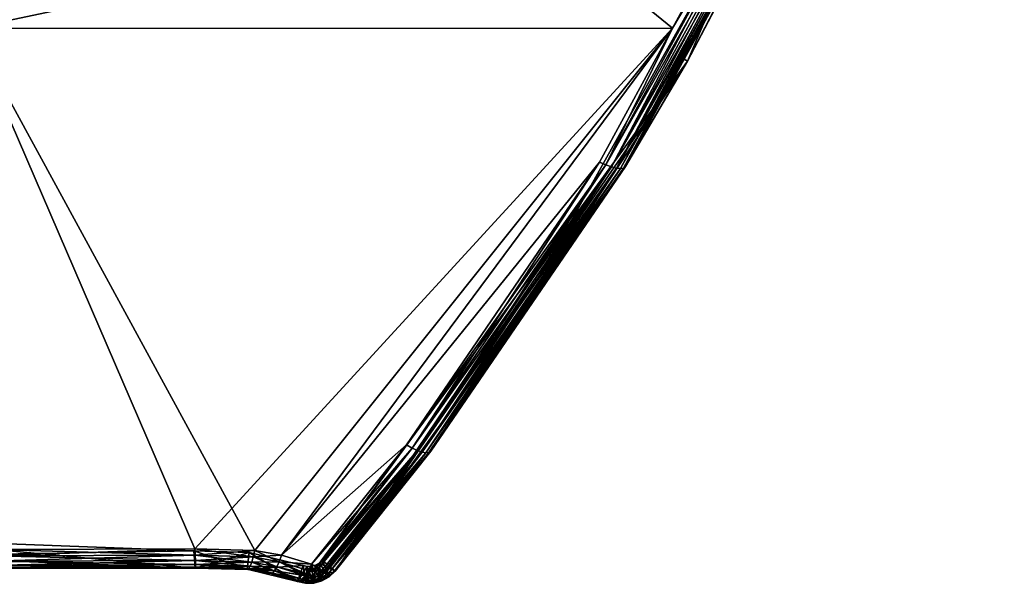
# Model space of a CAD drawing. Extents: x -0.129 to 0.128, y -0.197 to 0.
# Tile 255 of 256: x 0.065 to 0.123, y -0.099 to -0.066. Entities that reach past the tile are written whole.
import ezdxf

# ---------------------------------------------------------------- set-up
doc = ezdxf.new("R2010")
doc.units = 0
doc.layers.add('mesh', color=7, linetype='CONTINUOUS')

msp = doc.modelspace()

# ---------------------------------------------------------------- meshes
at = {"layer": 'mesh'}
mesh = msp.add_polyface(dxfattribs=at)
corners = [(-0.063623, -0.066775, 0.558288), (-0.104358, -0.066763, 0.55476), (-0.105574, -0.064763, 0.555477), (-0.06439, -0.033901, 0.570153), (-0.111921, -0.05203, 0.559653), (-0.119354, -0.033368, 0.565231), (-0.065007, -0.000277, 0.579696), (-0.119143, -0.033898, 0.565073), (-0.025057, -0.015049, 0.577588), (-0.024469, -0.015564, 0.577458), (-0.026616, -0.012359, 0.578292), (-0.026622, -0.009253, 0.579132), (-0.026824, -0.010806, 0.578709), (-0.025075, -0.006563, 0.579881), (-0.025629, -0.007203, 0.5797), (-0.023134, -0.005264, 0.580264), (-0.023835, -0.00561, 0.580158), (-0.000525, -0.066775, 0.560327), (-0.110153, -0.056581, 0.548081), (-0.105086, -0.068654, 0.543456), (-0.09813, -0.078084, 0.539843), (-0.083114, -0.002206, 0.573094), (-0.083114, -0.000277, 0.573094), (-0.111862, -0.000987, 0.570277), (-0.041852, -0.002206, 0.575671), (-0.041852, -0.000277, 0.575671), (-0.127702, -0.000277, 0.573655), (-0.096047, -0.082402, 0.548606), (-0.096284, -0.082432, 0.548259), (-0.106605, -0.06509, 0.554791), (-0.10595, -0.064916, 0.555324), (-0.095761, -0.082319, 0.548904), (-0.106299, -0.065026, 0.555092), (-0.095436, -0.082187, 0.549138), (-0.096459, -0.082407, 0.547877), (-0.104946, -0.068569, 0.552356), (-0.107031, -0.065067, 0.554041), (0.114888, -0.002206, 0.569821), (-0.115839, -0.002206, 0.569821), (-0.083114, -0.000277, -0.646298), (-0.065007, -0.000277, -0.6529), (-0.041852, -0.000277, -0.648875), (-0.127702, -0.000277, -0.64686), (-0.107223, -0.055688, -0.621628), (-0.107223, -0.055688, -0.510535), (-0.100825, -0.055688, -0.510535), (-0.06439, -0.033901, -0.643357), (-0.111921, -0.05203, -0.632858), (-0.105574, -0.064763, -0.628681), (-0.119143, -0.033898, -0.638277), (-0.119354, -0.033368, -0.638436), (-0.124913, -0.014143, -0.643549), (-0.104358, -0.066763, -0.627965), (-0.063623, -0.066775, -0.631493), (-0.083114, -0.002206, -0.646298), (-0.041852, -0.002206, -0.648875), (-0.111862, -0.000987, -0.643482), (-0.124234, -0.000277, -0.642009), (-0.106299, -0.065026, -0.628296), (-0.095436, -0.082187, -0.622342), (-0.10595, -0.064916, -0.628529), (-0.095761, -0.082319, -0.622108), (-0.106605, -0.06509, -0.627995), (-0.096047, -0.082402, -0.621811), (-0.096284, -0.082432, -0.621463), (-0.106853, -0.065104, -0.62764), (-0.096459, -0.082407, -0.621081), (-0.107031, -0.065067, -0.627246), (-0.104946, -0.068569, -0.62556), (-0.115839, -0.002206, -0.643026), (0.111497, -0.001164, -0.643416), (-0.09813, -0.078084, -0.613048), (-0.108476, -0.038352, -0.516761), (-0.100825, -0.055688, 0.43733), (0.123198, -0.001173, -0.530112), (-0.124234, -0.000978, -0.530182), (-0.124234, -0.000978, 0.456978), (0.123198, -0.001173, 0.456908), (-0.107223, -0.055688, 0.43733), (-0.100825, -0.055688, 0.548423), (-0.107223, -0.055688, 0.548423), (-0.106851, -0.058402, 0.547383), (-0.100825, -0.055688, -0.621628), (-0.106851, -0.058402, -0.620588)]
mesh.append_faces([[corners[k] for k in face] for face in [(0, 1, 2, 2), (3, 2, 4, 4), (3, 5, 6, 6), (4, 7, 3, 3), (8, 9, 3, 3), (6, 10, 3, 3), (11, 12, 6, 6), (13, 14, 6, 6), (15, 16, 6, 6), (3, 0, 2, 2), (3, 17, 0, 0), (18, 19, 20, 20), (21, 22, 23, 23), (24, 22, 21, 21), (24, 25, 22, 22), (22, 6, 26, 26), (25, 6, 22, 22), (27, 28, 29, 29), (30, 31, 32, 32), (1, 33, 30, 30), (34, 35, 36, 36), (32, 27, 29, 29), (31, 27, 32, 32), (37, 38, 23, 23), (39, 40, 41, 41), (39, 42, 40, 40), (43, 44, 45, 45), (46, 47, 48, 48), (46, 49, 47, 47), (50, 49, 46, 46), (40, 50, 46, 46), (51, 50, 40, 40), (46, 52, 53, 53), (48, 52, 46, 46), (54, 41, 55, 55), (54, 39, 41, 41), (56, 39, 54, 54), (56, 57, 39, 39), (58, 59, 60, 60), (61, 59, 58, 58), (62, 61, 58, 58), (63, 61, 62, 62), (64, 63, 65, 65), (66, 64, 67, 67), (68, 66, 67, 67), (69, 70, 56, 56), (71, 18, 20, 20), (72, 73, 45, 45), (56, 74, 75, 75), (76, 77, 23, 23), (75, 77, 76, 76), (78, 79, 73, 73), (78, 80, 79, 79), (80, 81, 79, 79), (43, 45, 82, 82), (83, 43, 82, 82), (81, 82, 79, 79), (81, 83, 82, 82), (45, 79, 82, 82), (45, 73, 79, 79)]])
mesh = msp.add_polyface(dxfattribs=at)
corners = [(-0.026643, -0.007806, 0.658541), (-0.025075, -0.006563, 0.579881), (-0.02569, -0.006563, 0.658548), (-0.025629, -0.007203, 0.5797), (-0.022389, -0.00501, 0.580346), (-0.023, -0.00501, 0.658569), (-0.024447, -0.00561, 0.658558), (-0.023134, -0.005264, 0.580264), (-0.023835, -0.00561, 0.580158), (-0.02449, -0.006049, 0.580029), (-0.023, -0.016602, 0.658569), (-0.023112, -0.016348, 0.577269), (-0.024447, -0.016002, 0.658558), (-0.022365, -0.016602, 0.577214), (-0.026026, -0.007806, 0.579531), (-0.026622, -0.009253, 0.579132), (-0.027243, -0.009253, 0.658536), (-0.026824, -0.010806, 0.578709), (-0.027447, -0.010806, 0.658535), (-0.026616, -0.012359, 0.578292), (-0.027243, -0.012359, 0.658536), (-0.026013, -0.013806, 0.57791), (-0.026643, -0.013806, 0.658541), (-0.025057, -0.015049, 0.577588), (-0.02569, -0.015049, 0.658548), (-0.024469, -0.015564, 0.577458), (-0.023813, -0.016002, 0.57735), (-0.021447, -0.010806, 0.658581), (-0.000525, -0.066775, 0.560327), (-0.020958, -0.085545, 0.552123), (-0.063623, -0.066775, 0.558288), (-0.06439, -0.033901, 0.570153), (-0.021596, -0.016755, 0.577187), (-0.065007, -0.000277, 0.579696), (-0.021618, -0.004857, 0.580402), (-0.020837, -0.004806, 0.580431), (-0.000526, -0.000277, 0.58178), (-0.000525, -0.033901, 0.572217), (-0.000518, -0.002206, 0.576532), (-0.041852, -0.000277, 0.575671), (-0.041852, -0.002206, 0.575671), (0.082078, -0.002206, 0.573101), (-0.083114, -0.002206, 0.573094), (0.114888, -0.002206, -0.643026), (-0.115839, -0.002206, -0.643026), (-0.083114, -0.002206, -0.646298), (-0.041852, -0.002206, -0.648875), (0.040815, -0.002206, -0.648879), (-0.041852, -0.000277, -0.648875), (-0.065007, -0.000277, -0.6529), (-0.000526, -0.000277, -0.654984), (-0.06439, -0.033901, -0.643357), (-0.063623, -0.066775, -0.631493), (-0.000525, -0.033901, -0.645421)]
mesh.append_faces([[corners[k] for k in face] for face in [(0, 1, 2, 2), (0, 3, 1, 1), (4, 5, 6, 6), (6, 7, 4, 4), (6, 8, 7, 7), (2, 8, 6, 6), (2, 9, 8, 8), (1, 9, 2, 2), (10, 11, 12, 12), (10, 13, 11, 11), (0, 14, 3, 3), (0, 15, 14, 14), (16, 15, 0, 0), (16, 17, 15, 15), (18, 17, 16, 16), (18, 19, 17, 17), (20, 19, 18, 18), (20, 21, 19, 19), (22, 21, 20, 20), (22, 23, 21, 21), (24, 23, 22, 22), (24, 25, 23, 23), (12, 25, 24, 24), (12, 26, 25, 25), (11, 26, 12, 12), (27, 10, 12, 12), (27, 22, 20, 20), (27, 24, 22, 22), (12, 24, 27, 27), (27, 16, 0, 0), (27, 18, 16, 16), (20, 18, 27, 27), (27, 6, 5, 5), (27, 2, 6, 6), (0, 2, 27, 27), (28, 29, 30, 30), (31, 13, 32, 32), (11, 13, 31, 31), (31, 26, 11, 11), (31, 25, 26, 26), (31, 21, 23, 23), (31, 19, 21, 21), (33, 17, 19, 19), (33, 14, 15, 15), (33, 3, 14, 14), (33, 4, 7, 7), (33, 9, 1, 1), (33, 8, 9, 9), (33, 34, 4, 4), (33, 35, 34, 34), (36, 35, 33, 33), (37, 28, 31, 31), (38, 39, 40, 40), (41, 40, 42, 42), (39, 36, 33, 33), (43, 44, 45, 45), (46, 47, 45, 45), (48, 49, 50, 50), (49, 51, 50, 50), (51, 52, 53, 53)]])
mesh = msp.add_polyface(dxfattribs=at)
corners = [(0.020322, -0.085695, 0.490877), (0.040016, -0.091734, -0.607818), (0.020322, -0.085695, -0.610132), (0.020826, -0.085797, 0.495704), (0.040016, -0.091734, 0.534614), (0.06334, -0.033901, 0.570159), (0.116936, -0.038307, 0.56378), (0.109083, -0.056962, 0.558023), (0.122854, -0.019022, 0.569091), (0.118294, -0.03388, 0.564999), (0.103751, -0.066745, 0.554668), (0.075747, -0.097271, 0.543866), (0.062574, -0.066775, 0.558295), (0.099472, -0.074598, 0.551974), (0.080821, -0.097651, 0.543267), (0.027706, -0.087237, 0.551165), (0.014458, -0.084492, 0.552697), (0.040479, -0.091657, 0.548673), (0.051777, -0.095381, 0.546371), (0.063899, -0.097307, 0.544714), (0.061716, -0.09696, 0.545012), (0.022188, -0.016002, 0.577366), (0.022839, -0.015567, 0.577473), (-0.000525, -0.033901, 0.572217), (0.020742, -0.016602, 0.577228), (0.097779, -0.078084, 0.539843), (0.083972, -0.098585, 0.53199), (0.104631, -0.068679, 0.543446), (0.100988, -0.074866, 0.550141), (0.089575, -0.091547, 0.543891), (0.099833, -0.074763, 0.551818), (0.088149, -0.09118, 0.545697), (0.08848, -0.091366, 0.545532), (0.10017, -0.074885, 0.551584), (0.08879, -0.091508, 0.545297), (0.100465, -0.074958, 0.551285), (0.089065, -0.0916, 0.545002), (0.100707, -0.07498, 0.550934), (0.100884, -0.074949, 0.550547), (0.089294, -0.091638, 0.544659), (0.089466, -0.09162, 0.544283), (0.027566, -0.087618, 0.550936), (0.027431, -0.087934, 0.55062), (0.014385, -0.084884, 0.552464), (0.027308, -0.088166, 0.550236), (0.014314, -0.085211, 0.552147), (0.097779, -0.078084, -0.613048), (0.104631, -0.068679, -0.616651), (0.083972, -0.098585, -0.605194), (0.100988, -0.074866, -0.623346), (0.089575, -0.091547, -0.617095), (0.062574, -0.066775, -0.631499), (0.103751, -0.066745, -0.627872), (0.109083, -0.056962, -0.631228), (0.040479, -0.091657, -0.621877), (0.051777, -0.095381, -0.619575), (0.027706, -0.087237, -0.624369), (-0.000525, -0.066775, -0.633532), (0.080821, -0.097651, -0.616471), (0.099472, -0.074598, -0.625179), (0.079261, -0.097363, -0.616741), (0.063899, -0.097307, -0.617918), (0.075747, -0.097271, -0.61707), (0.116936, -0.038307, -0.636985), (0.06334, -0.033901, -0.643364), (0.063956, -0.000277, -0.652907), (-0.000525, -0.033901, -0.645421), (0.100884, -0.074949, -0.623751), (0.100707, -0.07498, -0.624139), (0.089466, -0.09162, -0.617488), (0.100465, -0.074958, -0.62449), (0.089294, -0.091638, -0.617864), (0.10017, -0.074885, -0.624789), (0.089065, -0.0916, -0.618206), (0.099833, -0.074763, -0.625022), (0.08879, -0.091508, -0.618502), (0.08848, -0.091366, -0.618737), (0.088149, -0.09118, -0.618901), (0.014385, -0.084884, -0.625668), (0.027566, -0.087618, -0.62414), (0.014314, -0.085211, -0.625351), (0.027431, -0.087934, -0.623825), (0.014249, -0.085457, -0.624965), (0.027308, -0.088166, -0.62344), (0.083203, -0.097945, 0.532235), (0.100479, -0.055688, 0.43733), (0.100479, -0.055688, -0.621628), (0.100479, -0.055688, 0.548423), (0.100479, -0.055688, -0.510535)]
mesh.append_faces([[corners[k] for k in face] for face in [(0, 1, 2, 2), (3, 4, 0, 0), (5, 6, 7, 7), (8, 9, 5, 5), (10, 11, 12, 12), (13, 14, 10, 10), (12, 15, 16, 16), (17, 15, 12, 12), (12, 18, 17, 17), (19, 20, 12, 12), (21, 22, 5, 5), (23, 24, 5, 5), (5, 12, 23, 23), (5, 10, 12, 12), (7, 10, 5, 5), (25, 26, 27, 27), (26, 28, 27, 27), (26, 29, 28, 28), (30, 31, 13, 13), (30, 32, 31, 31), (33, 32, 30, 30), (33, 34, 32, 32), (35, 34, 33, 33), (35, 36, 34, 34), (37, 36, 35, 35), (38, 39, 37, 37), (28, 40, 38, 38), (41, 16, 15, 15), (42, 43, 41, 41), (44, 45, 42, 42), (46, 47, 48, 48), (47, 49, 50, 50), (51, 52, 53, 53), (51, 54, 55, 55), (51, 56, 54, 54), (57, 56, 51, 51), (52, 58, 59, 59), (51, 60, 52, 52), (61, 62, 51, 51), (53, 63, 64, 64), (65, 66, 64, 64), (64, 51, 53, 53), (64, 57, 51, 51), (66, 57, 64, 64), (67, 50, 49, 49), (68, 69, 67, 67), (70, 71, 68, 68), (72, 73, 70, 70), (74, 75, 72, 72), (74, 76, 75, 75), (59, 76, 74, 74), (59, 77, 76, 76), (74, 52, 59, 59), (78, 79, 56, 56), (80, 81, 79, 79), (82, 83, 81, 81), (46, 84, 25, 25), (85, 86, 87, 87), (85, 88, 86, 86)]])
mesh = msp.add_polyface(dxfattribs=at)
corners = [(0.100479, -0.055688, 0.43733), (0.106872, -0.055688, 0.548423), (0.106872, -0.055688, 0.43733), (0.107779, -0.055688, 0.43733), (0.111362, -0.055688, 0.548423), (0.111362, -0.055688, 0.43733), (0.107779, -0.055688, 0.548423), (0.109802, -0.056581, 0.548081), (0.104631, -0.068679, 0.543446), (0.097779, -0.078084, 0.539843), (0.110675, -0.057125, 0.556164), (0.104427, -0.068568, 0.552279), (0.100988, -0.074866, 0.550141), (0.099833, -0.074763, 0.551818), (0.099472, -0.074598, 0.551974), (0.103751, -0.066745, 0.554668), (0.110579, -0.057215, 0.556583), (0.100884, -0.074949, 0.550547), (0.100707, -0.07498, 0.550934), (0.110399, -0.057258, 0.556982), (0.100465, -0.074958, 0.551285), (0.110147, -0.057253, 0.557341), (0.10017, -0.074885, 0.551584), (0.109833, -0.0572, 0.557644), (0.109472, -0.057101, 0.557875), (0.109083, -0.056962, 0.558023), (0.107779, -0.055688, -0.621628), (0.111362, -0.055688, -0.510535), (0.111362, -0.055688, -0.621628), (0.107779, -0.055688, -0.510535), (0.109802, -0.056581, -0.621286), (0.104631, -0.068679, -0.616651), (0.097779, -0.078084, -0.613048), (0.110675, -0.057125, -0.629368), (0.104427, -0.068568, -0.625484), (0.100988, -0.074866, -0.623346), (0.100884, -0.074949, -0.623751), (0.109472, -0.057101, -0.631079), (0.109083, -0.056962, -0.631228), (0.103751, -0.066745, -0.627872), (0.099833, -0.074763, -0.625022), (0.10017, -0.074885, -0.624789), (0.109833, -0.0572, -0.630848), (0.100465, -0.074958, -0.62449), (0.110147, -0.057253, -0.630546), (0.100707, -0.07498, -0.624139), (0.110399, -0.057258, -0.630186), (0.110579, -0.057215, -0.629787), (0.1065, -0.058402, -0.620588), (0.106872, -0.055688, -0.621628), (0.106872, -0.055688, -0.510535), (0.1065, -0.058402, 0.547383), (0.100479, -0.055688, 0.548423), (0.100479, -0.055688, -0.621628)]
mesh.append_faces([[corners[k] for k in face] for face in [(0, 1, 2, 2), (3, 4, 5, 5), (3, 6, 4, 4), (7, 4, 6, 6), (7, 8, 4, 4), (9, 8, 7, 7), (8, 10, 4, 4), (8, 11, 10, 10), (8, 12, 11, 11), (13, 14, 15, 15), (16, 10, 11, 11), (17, 11, 12, 12), (17, 16, 11, 11), (18, 16, 17, 17), (18, 19, 16, 16), (20, 19, 18, 18), (20, 21, 19, 19), (22, 21, 20, 20), (22, 23, 21, 21), (13, 23, 22, 22), (13, 24, 23, 23), (15, 24, 13, 13), (15, 25, 24, 24), (26, 27, 28, 28), (26, 29, 27, 27), (30, 31, 32, 32), (30, 28, 31, 31), (26, 28, 30, 30), (33, 31, 28, 28), (34, 31, 33, 33), (34, 35, 31, 31), (36, 35, 34, 34), (37, 38, 39, 39), (40, 37, 39, 39), (41, 37, 40, 40), (41, 42, 37, 37), (43, 42, 41, 41), (43, 44, 42, 42), (45, 44, 43, 43), (45, 46, 44, 44), (36, 46, 45, 45), (36, 47, 46, 46), (34, 47, 36, 36), (34, 33, 47, 47), (48, 49, 50, 50), (2, 1, 51, 51), (50, 51, 48, 48), (50, 2, 51, 51), (7, 6, 3, 3), (29, 26, 30, 30), (3, 30, 7, 7), (3, 29, 30, 30), (9, 7, 30, 30), (32, 9, 30, 30), (0, 52, 1, 1), (52, 51, 1, 1), (53, 49, 48, 48), (52, 48, 51, 51), (52, 53, 48, 48)]])
mesh = msp.add_polyface(dxfattribs=at)
corners = [(0.062574, -0.066775, 0.558295), (0.075747, -0.097271, 0.543866), (0.063899, -0.097307, 0.544714), (0.075687, -0.0974, 0.532443), (0.075768, -0.098397, 0.532062), (0.078807, -0.098472, 0.532033), (0.057511, -0.096711, 0.532707), (0.057354, -0.097699, 0.532329), (0.075768, -0.098397, 0.542069), (0.063627, -0.098434, 0.542916), (0.057394, -0.097446, 0.543745), (0.075786, -0.098198, 0.542933), (0.078917, -0.098435, 0.542187), (0.075782, -0.098346, 0.542512), (0.075782, -0.097961, 0.543311), (0.078998, -0.098292, 0.54261), (0.075769, -0.097647, 0.543627), (0.079086, -0.098058, 0.542989), (0.079175, -0.097742, 0.543303), (0.063677, -0.098386, 0.543361), (0.063845, -0.097687, 0.544477), (0.061716, -0.09696, 0.545012), (0.051646, -0.095757, 0.54614), (0.063789, -0.098003, 0.544162), (0.063732, -0.098241, 0.543783), (0.051517, -0.096068, 0.545826), (0.051397, -0.096296, 0.545445), (0.051291, -0.096431, 0.545018), (0.075687, -0.0974, -0.605648), (0.057354, -0.097699, -0.605533), (0.057511, -0.096711, -0.605912), (0.075768, -0.098397, -0.605266), (0.078937, -0.09748, -0.605617), (0.063627, -0.098434, -0.61612), (0.075768, -0.098397, -0.615274), (0.057394, -0.097446, -0.616949), (0.062574, -0.066775, -0.631499), (0.061716, -0.09696, -0.618216), (0.063899, -0.097307, -0.617918), (0.051777, -0.095381, -0.619575), (0.075747, -0.097271, -0.61707), (0.079261, -0.097363, -0.616741), (0.075769, -0.097647, -0.616832), (0.075782, -0.097961, -0.616515), (0.079175, -0.097742, -0.616507), (0.075786, -0.098198, -0.616138), (0.079086, -0.098058, -0.616193), (0.075782, -0.098346, -0.615717), (0.078998, -0.098292, -0.615815), (0.063845, -0.097687, -0.617682), (0.051646, -0.095757, -0.619344), (0.051517, -0.096068, -0.61903), (0.063789, -0.098003, -0.617366), (0.051397, -0.096296, -0.61865), (0.063732, -0.098241, -0.616988), (0.051291, -0.096431, -0.618223), (0.063677, -0.098386, -0.616565), (0.078845, -0.098477, 0.541741)]
mesh.append_faces([[corners[k] for k in face] for face in [(0, 1, 2, 2), (3, 4, 5, 5), (6, 4, 3, 3), (6, 7, 4, 4), (7, 8, 4, 4), (7, 9, 8, 8), (10, 9, 7, 7), (11, 12, 13, 13), (14, 15, 11, 11), (16, 17, 14, 14), (1, 18, 16, 16), (19, 9, 10, 10), (20, 21, 2, 2), (20, 22, 21, 21), (23, 22, 20, 20), (24, 25, 23, 23), (19, 26, 24, 24), (10, 27, 19, 19), (16, 2, 1, 1), (16, 20, 2, 2), (14, 20, 16, 16), (14, 23, 20, 20), (11, 23, 14, 14), (11, 24, 23, 23), (13, 24, 11, 11), (13, 19, 24, 24), (8, 19, 13, 13), (8, 9, 19, 19), (28, 29, 30, 30), (28, 31, 29, 29), (32, 31, 28, 28), (33, 31, 34, 34), (33, 29, 31, 31), (35, 29, 33, 33), (36, 37, 38, 38), (36, 39, 37, 37), (36, 40, 41, 41), (42, 41, 40, 40), (43, 44, 42, 42), (45, 46, 43, 43), (47, 48, 45, 45), (49, 38, 37, 37), (50, 49, 37, 37), (51, 52, 49, 49), (53, 54, 52, 52), (55, 56, 54, 54), (35, 33, 56, 56), (47, 33, 34, 34), (47, 56, 33, 33), (45, 56, 47, 47), (45, 54, 56, 56), (43, 54, 45, 45), (43, 52, 54, 54), (42, 52, 43, 43), (42, 49, 52, 52), (40, 49, 42, 42), (40, 38, 49, 49), (6, 3, 28, 28), (30, 6, 28, 28), (13, 57, 8, 8)]])
mesh = msp.add_polyface(dxfattribs=at)
corners = [(0.103751, -0.066745, 0.554668), (0.079261, -0.097363, 0.543537), (0.075747, -0.097271, 0.543866), (0.080821, -0.097651, 0.543267), (0.099472, -0.074598, 0.551974), (0.088149, -0.09118, 0.545697), (0.083026, -0.098111, 0.532171), (0.083972, -0.098585, 0.53199), (0.083203, -0.097945, 0.532235), (0.083617, -0.098918, 0.531862), (0.082814, -0.09823, 0.532125), (0.082579, -0.098294, 0.532101), (0.083192, -0.099156, 0.531771), (0.083972, -0.098585, 0.541067), (0.089575, -0.091547, 0.543891), (0.089065, -0.0916, 0.545002), (0.083204, -0.09852, 0.542457), (0.08879, -0.091508, 0.545297), (0.082814, -0.09823, -0.60533), (0.082722, -0.099284, -0.604926), (0.082579, -0.098294, -0.605305), (0.083026, -0.098111, -0.605375), (0.083192, -0.099156, -0.604975), (0.083203, -0.097945, -0.605439), (0.083617, -0.098918, -0.605066), (0.083972, -0.098585, -0.605194), (0.097779, -0.078084, -0.613048), (0.089575, -0.091547, -0.617095), (0.083972, -0.098585, -0.614272), (0.104631, -0.068679, -0.616651), (0.099472, -0.074598, -0.625179), (0.080821, -0.097651, -0.616471), (0.088149, -0.09118, -0.618901), (0.103751, -0.066745, -0.627872), (0.079261, -0.097363, -0.616741), (0.089466, -0.09162, -0.617488), (0.08259, -0.098176, 0.542861), (0.083861, -0.098653, 0.541454), (0.089466, -0.09162, 0.544283), (0.089294, -0.091638, 0.544659), (0.083391, -0.09859, 0.54225), (0.083627, -0.098651, 0.541923), (0.08848, -0.091366, 0.545532), (0.08287, -0.098347, 0.542713), (0.082995, -0.098415, 0.542623), (0.083031, -0.098756, 0.542307), (0.082613, -0.098544, 0.542627), (0.08259, -0.098176, -0.616065), (0.08287, -0.098347, -0.615917), (0.08848, -0.091366, -0.618737), (0.082995, -0.098415, -0.615827), (0.08879, -0.091508, -0.618502), (0.083204, -0.09852, -0.615662), (0.083343, -0.098572, -0.615507), (0.089065, -0.0916, -0.618206), (0.083627, -0.098651, -0.615127), (0.089294, -0.091638, -0.617864), (0.083469, -0.09862, -0.615368), (0.083861, -0.098653, -0.614658), (0.083031, -0.098756, -0.615512), (0.082613, -0.098544, -0.615831), (0.082658, -0.098858, -0.615512)]
mesh.append_faces([[corners[k] for k in face] for face in [(0, 1, 2, 2), (0, 3, 1, 1), (4, 5, 3, 3), (6, 7, 8, 8), (6, 9, 7, 7), (10, 9, 6, 6), (11, 12, 10, 10), (13, 14, 7, 7), (15, 16, 17, 17), (18, 19, 20, 20), (21, 22, 18, 18), (23, 24, 21, 21), (23, 25, 24, 24), (26, 25, 23, 23), (27, 28, 25, 25), (29, 27, 25, 25), (30, 31, 32, 32), (33, 34, 31, 31), (28, 27, 35, 35), (6, 8, 23, 23), (21, 6, 23, 23), (21, 10, 6, 6), (18, 10, 21, 21), (18, 11, 10, 10), (20, 11, 18, 18), (5, 36, 3, 3), (14, 37, 38, 38), (14, 13, 37, 37), (39, 40, 15, 15), (39, 41, 40, 40), (38, 41, 39, 39), (38, 37, 41, 41), (15, 40, 16, 16), (36, 5, 42, 42), (42, 43, 36, 36), (17, 43, 42, 42), (17, 44, 43, 43), (16, 44, 17, 17), (44, 16, 45, 45), (36, 44, 46, 46), (36, 43, 44, 44), (31, 47, 32, 32), (48, 32, 47, 47), (48, 49, 32, 32), (50, 49, 48, 48), (50, 51, 49, 49), (52, 51, 50, 50), (53, 51, 52, 52), (53, 54, 51, 51), (54, 55, 56, 56), (54, 57, 55, 55), (53, 57, 54, 54), (35, 58, 28, 28), (56, 58, 35, 35), (56, 55, 58, 58), (59, 53, 52, 52), (50, 48, 60, 60), (47, 60, 48, 48), (50, 59, 52, 52), (60, 61, 50, 50)]])
mesh = msp.add_polyface(dxfattribs=at)
corners = [(0.0237, -0.088186, -0.510184), (0.024686, -0.088199, -0.51598), (0.023808, -0.088199, -0.510154), (0.024575, -0.088186, -0.515983), (0.024155, -0.088199, -0.521848), (0.024259, -0.088236, -0.52187), (0.024046, -0.088186, -0.521824), (0.083203, -0.097945, 0.532235), (0.083972, -0.098585, 0.53199), (0.097779, -0.078084, 0.539843), (0.100707, -0.07498, 0.550934), (0.089294, -0.091638, 0.544659), (0.089065, -0.0916, 0.545002), (0.100884, -0.074949, 0.550547), (0.089466, -0.09162, 0.544283), (0.100988, -0.074866, 0.550141), (0.089575, -0.091547, 0.543891), (0.027203, -0.088304, 0.549802), (0.027123, -0.088338, 0.549344), (0.020082, -0.086882, 0.550173), (0.014249, -0.085457, 0.551761), (0.027308, -0.088166, 0.550236), (0.040273, -0.092021, 0.54845), (0.027566, -0.087618, 0.550936), (0.027706, -0.087237, 0.551165), (0.040016, -0.091734, -0.607818), (0.020125, -0.086675, -0.609757), (0.020322, -0.085695, -0.610132), (0.020082, -0.086882, -0.623377), (0.027123, -0.088338, -0.622549), (0.100884, -0.074949, -0.623751), (0.089466, -0.09162, -0.617488), (0.089575, -0.091547, -0.617095), (0.100707, -0.07498, -0.624139), (0.089294, -0.091638, -0.617864), (0.100465, -0.074958, -0.62449), (0.089065, -0.0916, -0.618206), (0.10017, -0.074885, -0.624789), (0.08879, -0.091508, -0.618502), (0.014194, -0.085608, -0.624533), (0.027203, -0.088304, -0.623007), (0.027308, -0.088166, -0.62344), (0.083203, -0.097945, -0.605439), (0.097779, -0.078084, -0.613048), (0.022405, -0.088203, -0.527077), (0.022605, -0.088238, -0.526909), (0.024429, -0.088376, -0.521906), (0.023069, -0.088578, -0.526514), (0.024523, -0.088577, -0.521926), (0.022379, -0.088472, -0.505508), (0.024002, -0.088296, -0.510101), (0.024136, -0.088471, -0.510064), (0.025026, -0.088471, -0.51597), (0.025063, -0.088577, -0.515969), (0.024887, -0.088296, -0.515974), (0.024038, -0.08847, -0.528355), (0.023297, -0.088576, -0.527606), (0.023212, -0.088471, -0.527579), (0.024063, -0.088576, -0.528329), (0.023078, -0.088377, -0.527536), (0.023943, -0.088296, -0.528456), (0.022904, -0.088298, -0.527479), (0.023482, -0.08847, -0.530092), (0.024144, -0.088513, -0.528894), (0.024053, -0.088347, -0.528847), (0.023279, -0.088236, -0.529976), (0.023847, -0.088206, -0.528743), (0.023729, -0.088186, -0.528683), (0.02309, -0.088186, -0.529868), (0.023514, -0.088576, -0.53011), (0.023381, -0.088392, -0.503379), (0.023454, -0.088547, -0.503301), (0.023398, -0.088576, -0.50311), (0.023462, -0.088575, -0.50341), (0.024037, -0.088294, -0.528716), (0.024082, -0.088387, -0.528494), (0.024143, -0.088417, -0.528604), (0.024176, -0.088465, -0.528719), (0.0242, -0.088595, -0.528543)]
mesh.append_faces([[corners[k] for k in face] for face in [(0, 1, 2, 2), (0, 3, 1, 1), (1, 4, 5, 5), (3, 4, 1, 1), (3, 6, 4, 4), (7, 8, 9, 9), (10, 11, 12, 12), (13, 14, 11, 11), (15, 16, 14, 14), (17, 18, 19, 19), (17, 20, 21, 21), (22, 23, 24, 24), (25, 26, 27, 27), (28, 26, 29, 29), (30, 31, 32, 32), (33, 34, 31, 31), (35, 36, 34, 34), (37, 38, 36, 36), (39, 40, 41, 41), (28, 29, 40, 40), (42, 7, 43, 43), (6, 44, 4, 4), (5, 45, 46, 46), (47, 48, 46, 46), (49, 50, 51, 51), (51, 52, 53, 53), (50, 52, 51, 51), (50, 54, 52, 52), (2, 54, 50, 50), (2, 1, 54, 54), (52, 46, 48, 48), (54, 46, 52, 52), (54, 5, 46, 46), (1, 5, 54, 54), (55, 56, 57, 57), (58, 56, 55, 55), (57, 59, 55, 55), (59, 60, 55, 55), (59, 61, 60, 60), (62, 63, 64, 64), (65, 64, 66, 66), (66, 67, 68, 68), (62, 69, 63, 63), (65, 62, 64, 64), (68, 65, 66, 66), (70, 71, 72, 72), (70, 73, 71, 71), (74, 60, 67, 67), (66, 74, 67, 67), (64, 74, 66, 66), (60, 75, 55, 55), (74, 75, 60, 60), (74, 76, 75, 75), (64, 76, 74, 74), (64, 77, 76, 76), (63, 77, 64, 64), (76, 55, 75, 75), (76, 78, 55, 55), (77, 78, 76, 76), (78, 58, 55, 55)]])
mesh = msp.add_polyface(dxfattribs=at)
corners = [(0.078937, -0.09748, 0.532413), (0.081761, -0.099187, 0.531759), (0.082098, -0.098246, 0.532119), (0.078807, -0.098472, 0.532033), (0.075687, -0.0974, 0.532443), (0.081761, -0.099187, 0.541067), (0.080211, -0.098729, 0.541472), (0.075768, -0.098397, 0.532062), (0.075768, -0.098397, 0.542069), (0.078917, -0.098435, 0.542187), (0.080308, -0.098697, 0.54192), (0.078998, -0.098292, 0.54261), (0.080423, -0.098564, 0.542346), (0.079086, -0.098058, 0.542989), (0.080552, -0.098337, 0.542724), (0.079175, -0.097742, 0.543303), (0.080687, -0.098027, 0.543037), (0.079261, -0.097363, 0.543537), (0.080821, -0.097651, 0.543267), (0.075786, -0.098198, 0.542933), (0.075782, -0.097961, 0.543311), (0.075769, -0.097647, 0.543627), (0.075747, -0.097271, 0.543866), (0.078937, -0.09748, -0.605617), (0.078807, -0.098472, -0.605237), (0.075768, -0.098397, -0.605266), (0.082098, -0.098246, -0.605324), (0.081761, -0.099187, -0.604963), (0.080211, -0.098729, -0.614676), (0.080308, -0.098697, -0.615125), (0.082037, -0.099055, -0.615153), (0.080423, -0.098564, -0.61555), (0.080552, -0.098337, -0.615929), (0.082277, -0.098739, -0.615638), (0.080687, -0.098027, -0.616241), (0.079175, -0.097742, -0.616507), (0.080821, -0.097651, -0.616471), (0.079261, -0.097363, -0.616741), (0.079086, -0.098058, -0.616193), (0.078998, -0.098292, -0.615815), (0.078917, -0.098435, -0.615392), (0.075769, -0.097647, -0.616832), (0.075782, -0.097961, -0.616515), (0.075786, -0.098198, -0.616138), (0.075782, -0.098346, -0.615717), (0.075687, -0.0974, -0.605648), (0.078845, -0.098477, 0.541741), (0.08259, -0.098176, 0.542861), (0.082272, -0.098865, 0.542307), (0.081884, -0.099173, 0.54152), (0.075782, -0.098346, 0.542512), (0.078845, -0.098477, -0.614945), (0.075768, -0.098397, -0.615274), (0.081878, -0.099173, -0.614705), (0.082213, -0.098841, -0.615532), (0.08259, -0.098176, -0.616065)]
mesh.append_faces([[corners[k] for k in face] for face in [(0, 1, 2, 2), (0, 3, 1, 1), (4, 3, 0, 0), (3, 5, 1, 1), (3, 6, 5, 5), (7, 8, 3, 3), (9, 10, 6, 6), (11, 10, 9, 9), (11, 12, 10, 10), (13, 12, 11, 11), (13, 14, 12, 12), (15, 14, 13, 13), (15, 16, 14, 14), (17, 16, 15, 15), (17, 18, 16, 16), (19, 11, 9, 9), (20, 13, 11, 11), (21, 15, 13, 13), (22, 17, 15, 15), (23, 24, 25, 25), (26, 24, 23, 23), (26, 27, 24, 24), (28, 24, 27, 27), (29, 30, 31, 31), (32, 33, 34, 34), (35, 36, 37, 37), (35, 34, 36, 36), (38, 34, 35, 35), (38, 32, 34, 34), (39, 32, 38, 38), (39, 31, 32, 32), (40, 31, 39, 39), (40, 29, 31, 31), (41, 35, 37, 37), (42, 38, 35, 35), (43, 39, 38, 38), (44, 40, 39, 39), (23, 0, 26, 26), (23, 4, 0, 0), (45, 4, 23, 23), (46, 6, 3, 3), (3, 8, 46, 46), (47, 16, 18, 18), (48, 14, 16, 16), (48, 12, 14, 14), (49, 10, 12, 12), (49, 6, 10, 10), (9, 6, 46, 46), (50, 9, 46, 46), (51, 24, 28, 28), (51, 25, 24, 24), (52, 25, 51, 51), (44, 52, 51, 51), (53, 29, 28, 28), (31, 54, 32, 32), (55, 36, 34, 34), (51, 29, 40, 40), (51, 28, 29, 29), (51, 40, 44, 44)]])
mesh = msp.add_polyface(dxfattribs=at)
corners = [(0.082335, -0.0983, 0.532099), (0.082722, -0.099284, 0.531722), (0.082579, -0.098294, 0.532101), (0.082235, -0.099295, 0.531718), (0.082098, -0.098246, 0.532119), (0.081761, -0.099187, 0.531759), (0.082658, -0.098858, 0.542307), (0.082277, -0.098739, 0.542434), (0.082613, -0.098544, 0.542627), (0.082712, -0.099237, 0.541501), (0.082232, -0.099246, 0.541501), (0.082247, -0.099101, 0.541926), (0.082335, -0.0983, -0.605303), (0.081761, -0.099187, -0.604963), (0.082098, -0.098246, -0.605324), (0.082235, -0.099295, -0.604922), (0.082579, -0.098294, -0.605305), (0.082722, -0.099284, -0.604926), (0.081761, -0.099187, -0.614272), (0.080211, -0.098729, -0.614676), (0.082613, -0.098544, -0.615831), (0.082277, -0.098739, -0.615638), (0.082658, -0.098858, -0.615512), (0.082247, -0.099101, -0.61513), (0.082232, -0.099246, -0.614705), (0.082692, -0.099093, -0.61513), (0.078937, -0.09748, 0.532413), (0.082235, -0.099295, 0.541067), (0.082722, -0.099284, 0.541067), (0.081761, -0.099187, 0.541067), (0.082037, -0.099055, 0.541948), (0.082272, -0.098865, 0.542307), (0.081884, -0.099173, 0.54152), (0.082401, -0.098543, 0.542638), (0.08259, -0.098176, 0.542861), (0.082692, -0.099093, 0.541926), (0.080687, -0.098027, 0.543037), (0.080423, -0.098564, 0.542346), (0.080211, -0.098729, 0.541472), (0.082227, -0.099293, -0.614272), (0.082719, -0.099284, -0.614272), (0.082401, -0.098543, -0.615842), (0.08259, -0.098176, -0.616065), (0.082213, -0.098841, -0.615532), (0.082037, -0.099055, -0.615153), (0.081878, -0.099173, -0.614705), (0.082712, -0.099237, -0.614705), (0.080423, -0.098564, -0.61555), (0.080308, -0.098697, -0.615125), (0.080687, -0.098027, -0.616241), (0.080552, -0.098337, -0.615929)]
mesh.append_faces([[corners[k] for k in face] for face in [(0, 1, 2, 2), (0, 3, 1, 1), (4, 3, 0, 0), (4, 5, 3, 3), (6, 7, 8, 8), (9, 10, 11, 11), (12, 13, 14, 14), (12, 15, 13, 13), (16, 15, 12, 12), (16, 17, 15, 15), (18, 13, 15, 15), (19, 13, 18, 18), (20, 21, 22, 22), (23, 24, 25, 25), (16, 0, 2, 2), (12, 0, 16, 16), (12, 4, 0, 0), (14, 4, 12, 12), (26, 4, 14, 14), (3, 27, 28, 28), (5, 27, 3, 3), (29, 27, 5, 5), (9, 28, 27, 27), (10, 27, 29, 29), (11, 30, 31, 31), (11, 32, 30, 30), (10, 32, 11, 11), (29, 32, 10, 10), (33, 34, 8, 8), (8, 7, 33, 33), (6, 31, 7, 7), (35, 31, 6, 6), (35, 11, 31, 31), (27, 10, 9, 9), (36, 33, 7, 7), (34, 33, 36, 36), (31, 36, 7, 7), (30, 37, 31, 31), (32, 37, 30, 30), (29, 38, 32, 32), (15, 39, 18, 18), (17, 39, 15, 15), (17, 40, 39, 39), (41, 20, 42, 42), (22, 21, 43, 43), (43, 44, 23, 23), (39, 45, 18, 18), (39, 24, 45, 45), (39, 46, 24, 24), (40, 46, 39, 39), (41, 21, 20, 20), (43, 23, 22, 22), (23, 45, 24, 24), (44, 45, 23, 23), (45, 19, 18, 18), (47, 44, 43, 43), (48, 45, 44, 44), (49, 21, 41, 41), (50, 43, 21, 21), (42, 49, 41, 41)]])
mesh = msp.add_polyface(dxfattribs=at)
corners = [(0.082814, -0.09823, 0.532125), (0.083192, -0.099156, 0.531771), (0.083617, -0.098918, 0.531862), (0.082579, -0.098294, 0.532101), (0.082722, -0.099284, 0.531722), (0.083972, -0.098585, 0.541067), (0.083972, -0.098585, 0.53199), (0.083192, -0.099156, 0.541067), (0.083596, -0.098875, 0.541501), (0.083121, -0.098976, 0.541926), (0.083509, -0.098757, 0.541926), (0.083177, -0.099111, 0.541501), (0.082692, -0.099093, 0.541926), (0.082712, -0.099237, 0.541501), (0.082658, -0.098858, 0.542307), (0.083031, -0.098756, 0.542307), (0.082613, -0.098544, 0.542627), (0.082247, -0.099101, 0.541926), (0.082814, -0.09823, -0.60533), (0.083192, -0.099156, -0.604975), (0.082722, -0.099284, -0.604926), (0.083026, -0.098111, -0.605375), (0.083617, -0.098918, -0.605066), (0.083192, -0.099156, -0.614272), (0.083031, -0.098756, -0.615512), (0.082692, -0.099093, -0.61513), (0.083121, -0.098976, -0.61513), (0.082658, -0.098858, -0.615512), (0.082247, -0.099101, -0.61513), (0.083509, -0.098757, -0.61513), (0.083177, -0.099111, -0.614705), (0.083596, -0.098875, -0.614705), (0.082712, -0.099237, -0.614705), (0.082232, -0.099246, -0.614705), (0.083623, -0.098912, 0.541067), (0.082722, -0.099284, 0.541067), (0.082235, -0.099295, 0.531718), (0.083391, -0.09859, 0.54225), (0.083204, -0.09852, 0.542457), (0.083627, -0.098651, 0.541923), (0.083861, -0.098653, 0.541454), (0.082995, -0.098415, 0.542623), (0.082719, -0.099284, -0.614272), (0.083617, -0.098918, -0.614272), (0.083972, -0.098585, -0.605194), (0.083972, -0.098585, -0.614272), (0.083627, -0.098651, -0.615127), (0.083469, -0.09862, -0.615368), (0.083861, -0.098653, -0.614658), (0.082995, -0.098415, -0.615827), (0.083343, -0.098572, -0.615507)]
mesh.append_faces([[corners[k] for k in face] for face in [(0, 1, 2, 2), (3, 4, 1, 1), (2, 5, 6, 6), (1, 7, 2, 2), (8, 9, 10, 10), (8, 11, 9, 9), (12, 11, 13, 13), (12, 9, 11, 11), (14, 9, 12, 12), (14, 15, 9, 9), (16, 15, 14, 14), (13, 17, 12, 12), (18, 19, 20, 20), (21, 22, 19, 19), (19, 23, 20, 20), (24, 25, 26, 26), (27, 25, 24, 24), (27, 28, 25, 25), (29, 30, 31, 31), (26, 30, 29, 29), (26, 32, 30, 30), (25, 32, 26, 26), (25, 33, 32, 32), (2, 34, 5, 5), (2, 7, 34, 34), (1, 35, 7, 7), (4, 35, 1, 1), (4, 36, 35, 35), (11, 7, 35, 35), (15, 37, 9, 9), (38, 37, 15, 15), (37, 39, 10, 10), (39, 8, 10, 10), (40, 8, 39, 39), (40, 34, 8, 8), (5, 34, 40, 40), (10, 9, 37, 37), (34, 11, 8, 8), (34, 7, 11, 11), (13, 11, 35, 35), (16, 41, 15, 15), (20, 23, 42, 42), (19, 43, 23, 23), (22, 43, 19, 19), (44, 43, 22, 22), (45, 43, 44, 44), (29, 46, 47, 47), (31, 48, 46, 46), (42, 30, 32, 32), (23, 30, 42, 42), (43, 30, 23, 23), (43, 31, 30, 30), (43, 48, 31, 31), (45, 48, 43, 43), (49, 27, 24, 24), (50, 29, 47, 47), (50, 26, 29, 29), (24, 26, 50, 50), (29, 31, 46, 46)]])

doc.saveas('drawing.dxf')
